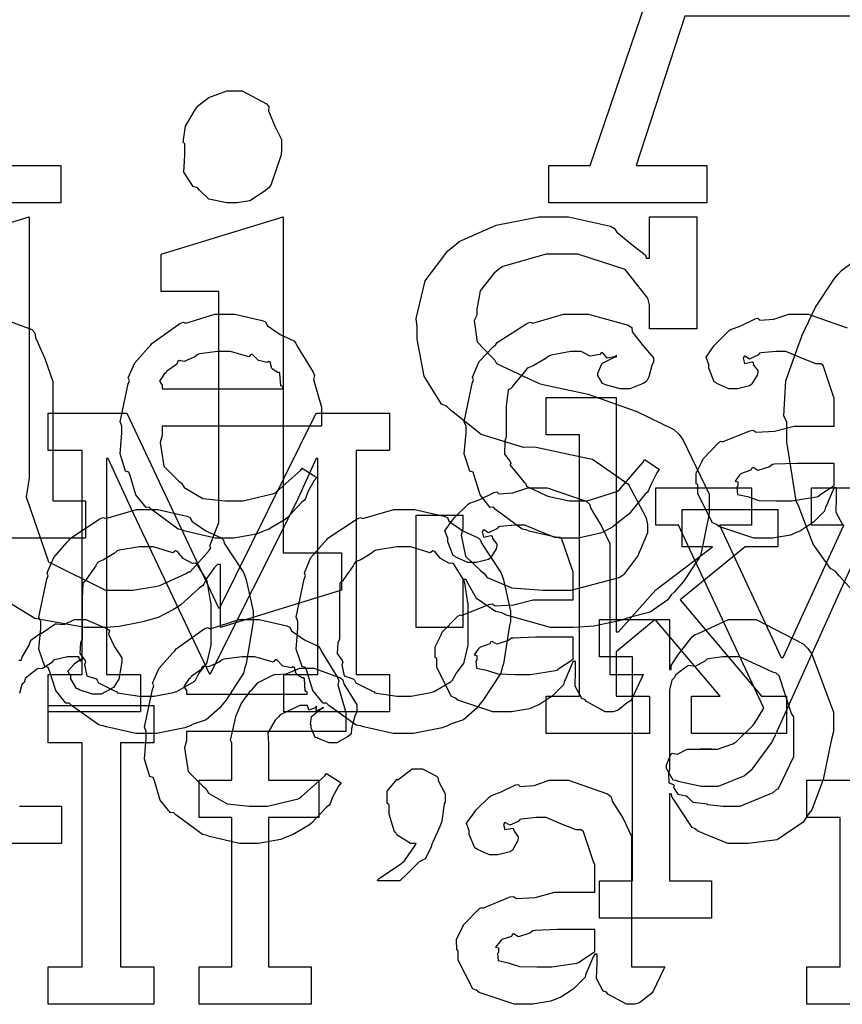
# Model space of a CAD drawing. Extents: x 0 to 8.5, y 0 to 11.
# Tile 132 of 256: x 2.385 to 2.691, y 5.648 to 6.015. Entities that reach past the tile are written whole.
import ezdxf

# ---------------------------------------------------------------- set-up
doc = ezdxf.new("R2010")
doc.units = 0
doc.layers.get('0').update_dxf_attribs({"linetype": 'CONTINUOUS'})

msp = doc.modelspace()

# ---------------------------------------------------------------- linework, layer by layer
at = {"color": 0}
for points in [[(2.27593, 5.96029), (2.3265, 5.96029), (2.3265, 6.13456), (2.27399, 6.11046), (2.26964, 6.12304), (2.3291, 6.15474), (2.35146, 6.15474), (2.35146, 5.96029), (2.40028, 5.96029), (2.40028, 5.9464), (2.27593, 5.9464), (2.27593, 5.96029)], [(2.58176, 5.96029), (2.59717, 5.96029), (2.66336, 6.15474), (2.69114, 6.15474), (2.75689, 5.96029), (2.77229, 5.96029), (2.77229, 5.9464), (2.7035, 5.9464), (2.7035, 5.96029), (2.72976, 5.96029), (2.71175, 6.01585), (2.63232, 6.01585), (2.61431, 5.96029), (2.64057, 5.96029), (2.64057, 5.9464), (2.58176, 5.9464), (2.58176, 5.96029)], [(2.46442, 5.9464), (2.46212, 5.9464), (2.4554, 5.94781), (2.45193, 5.95111), (2.45117, 5.95204), (2.4496, 5.95247), (2.44607, 5.95779), (2.4464, 5.96408), (2.4464, 5.96615), (2.4464, 5.96832), (2.44581, 5.96903), (2.44667, 5.97493), (2.45036, 5.98128), (2.45117, 5.98221), (2.45111, 5.98232), (2.45535, 5.98562), (2.46212, 5.98807), (2.46442, 5.98807), (2.46772, 5.98807), (2.47683, 5.98318), (2.47765, 5.98221), (2.47754, 5.98063), (2.47987, 5.97493), (2.48242, 5.97), (2.48242, 5.96832), (2.48242, 5.96615), (2.48226, 5.96431), (2.4784, 5.95301), (2.47765, 5.95204), (2.47597, 5.95068), (2.4706, 5.9471), (2.46593, 5.9464), (2.46442, 5.9464)], [(2.58843, 5.78847), (2.58242, 5.78847), (2.56608, 5.79303), (2.56435, 5.79389), (2.56196, 5.79438), (2.5549, 5.79915), (2.5516, 5.80518), (2.55111, 5.80626), (2.54981, 5.80626), (2.54981, 5.78847), (2.53244, 5.78847), (2.53244, 5.83014), (2.54981, 5.83014), (2.54981, 5.82514), (2.54921, 5.82281), (2.55083, 5.81494), (2.55632, 5.80974), (2.55761, 5.80865), (2.55886, 5.80707), (2.56799, 5.80317), (2.57969, 5.80236), (2.58365, 5.80236), (2.59011, 5.80236), (2.60796, 5.80707), (2.60949, 5.808), (2.61003, 5.80854), (2.61486, 5.81489), (2.6186, 5.82374), (2.6186, 5.82667), (2.61806, 5.8291), (2.6116, 5.84153), (2.59799, 5.85097), (2.59386, 5.85183), (2.5765, 5.85553), (2.57237, 5.85536), (2.55669, 5.86019), (2.54557, 5.86897), (2.54372, 5.87071), (2.54183, 5.87147), (2.53543, 5.88189), (2.53288, 5.89567), (2.53288, 5.90022), (2.5325, 5.90343), (2.53575, 5.91737), (2.54428, 5.9286), (2.54656, 5.93039), (2.5485, 5.93197), (2.56218, 5.93815), (2.57813, 5.94125), (2.58344, 5.94125), (2.58914, 5.94125), (2.60471, 5.93767), (2.60622, 5.9369), (2.60704, 5.93544), (2.61262, 5.93088), (2.61762, 5.92703), (2.61817, 5.92583), (2.61925, 5.92583), (2.61925, 5.94125), (2.63683, 5.94125), (2.63683, 5.89958), (2.61925, 5.89958), (2.61925, 5.90847), (2.61865, 5.91092), (2.61019, 5.92156), (2.59256, 5.92736), (2.58669, 5.92736), (2.58083, 5.92736), (2.56467, 5.92269), (2.56326, 5.92171), (2.56131, 5.92014), (2.55621, 5.91368), (2.55501, 5.90685), (2.55501, 5.90457), (2.55404, 5.90261), (2.55512, 5.89475), (2.5606, 5.889), (2.56174, 5.88786), (2.56239, 5.88661), (2.57824, 5.87918), (2.58018, 5.87875), (2.59646, 5.87528), (2.59918, 5.87424), (2.61458, 5.86882), (2.62825, 5.86203), (2.6301, 5.86029), (2.63163, 5.8584), (2.64139, 5.83806), (2.64139, 5.83122), (2.64122, 5.82964), (2.63829, 5.8156), (2.63769, 5.81429), (2.63618, 5.81212), (2.63183, 5.8055), (2.62842, 5.8016), (2.62728, 5.80062), (2.62603, 5.79867), (2.61951, 5.79406), (2.61219, 5.79226), (2.61057, 5.79172), (2.60792, 5.7909), (2.59858, 5.7889), (2.59093, 5.78847), (2.58843, 5.78847)], [(2.46186, 5.82167), (2.45774, 5.82167), (2.44656, 5.82422), (2.44536, 5.82471), (2.44396, 5.82497), (2.43403, 5.83231), (2.43321, 5.83317), (2.43201, 5.83311), (2.42828, 5.83772), (2.42606, 5.84494), (2.42563, 5.84619), (2.42437, 5.84657), (2.42236, 5.85308), (2.42301, 5.86079), (2.42301, 5.86333), (2.42236, 5.8649), (2.42535, 5.87901), (2.42583, 5.88026), (2.4254, 5.88129), (2.42785, 5.88693), (2.43278, 5.89242), (2.43365, 5.89328), (2.43414, 5.89404), (2.44461, 5.90147), (2.44581, 5.90196), (2.44678, 5.90158), (2.45757, 5.905), (2.46121, 5.905), (2.465, 5.905), (2.47526, 5.90267), (2.4764, 5.90218), (2.47706, 5.90082), (2.48188, 5.8974), (2.48693, 5.89501), (2.48768, 5.89415), (2.48817, 5.89307), (2.49419, 5.8834), (2.49463, 5.88222), (2.49425, 5.88064), (2.49724, 5.87044), (2.49724, 5.86703), (2.49724, 5.86333), (2.43799, 5.86333), (2.43799, 5.85986), (2.43728, 5.85726), (2.43864, 5.84847), (2.44396, 5.84315), (2.44515, 5.84207), (2.44618, 5.84044), (2.45318, 5.83637), (2.46132, 5.83556), (2.46403, 5.83556), (2.46815, 5.83556), (2.47949, 5.83826), (2.48053, 5.83882), (2.48074, 5.83914), (2.48947, 5.84685), (2.49007, 5.84771), (2.4955, 5.84424), (2.49451, 5.84304), (2.49224, 5.83886), (2.49137, 5.83643), (2.49094, 5.83578), (2.48996, 5.83507), (2.48449, 5.82915), (2.48378, 5.82861), (2.48226, 5.82769), (2.47771, 5.82497), (2.4751, 5.82394), (2.47424, 5.82362), (2.47304, 5.82314), (2.46463, 5.82167), (2.46186, 5.82167)], [(2.59006, 5.82167), (2.58589, 5.82167), (2.57454, 5.82422), (2.57335, 5.82471), (2.57194, 5.82497), (2.56201, 5.83231), (2.56119, 5.83317), (2.56, 5.83311), (2.55626, 5.83772), (2.55404, 5.84494), (2.5536, 5.84619), (2.55236, 5.84657), (2.55035, 5.85308), (2.551, 5.86079), (2.551, 5.86333), (2.55035, 5.86496), (2.55333, 5.87924), (2.55382, 5.88049), (2.55339, 5.88151), (2.55593, 5.88732), (2.56114, 5.89285), (2.56207, 5.89372), (2.56256, 5.89442), (2.57362, 5.90153), (2.57488, 5.90196), (2.57579, 5.90158), (2.58729, 5.905), (2.59115, 5.905), (2.59651, 5.905), (2.61133, 5.90088), (2.61262, 5.90001), (2.61279, 5.89844), (2.61692, 5.89324), (2.62067, 5.88872), (2.62067, 5.88721), (2.62011, 5.8859), (2.61893, 5.88172), (2.61822, 5.88021), (2.61783, 5.87983), (2.61692, 5.87918), (2.61187, 5.87722), (2.61025, 5.87722), (2.60829, 5.87722), (2.60286, 5.87869), (2.60243, 5.87896), (2.60172, 5.87913), (2.60004, 5.88211), (2.60004, 5.88308), (2.60004, 5.88308), (2.60146, 5.88656), (2.60178, 5.88678), (2.60178, 5.88678), (2.60644, 5.88906), (2.60699, 5.88917), (2.60699, 5.8896), (2.60639, 5.88911), (2.60346, 5.88867), (2.60189, 5.89063), (2.60135, 5.89068), (2.60081, 5.88997), (2.59722, 5.88932), (2.59381, 5.89111), (2.59267, 5.89111), (2.58996, 5.89111), (2.58263, 5.88971), (2.58182, 5.88938), (2.58046, 5.88835), (2.57601, 5.88579), (2.57406, 5.88504), (2.57357, 5.8846), (2.57275, 5.88351), (2.56825, 5.87815), (2.56793, 5.87744), (2.56668, 5.87679), (2.56597, 5.87076), (2.56597, 5.86876), (2.56597, 5.85921), (2.56538, 5.85786), (2.56526, 5.85286), (2.56739, 5.85021), (2.56771, 5.84944), (2.56728, 5.84896), (2.57254, 5.84261), (2.57314, 5.84207), (2.57351, 5.84104), (2.58057, 5.83762), (2.58137, 5.83729), (2.58137, 5.83724), (2.58936, 5.83556), (2.59201, 5.83556), (2.59603, 5.83556), (2.6071, 5.83903), (2.60807, 5.83968), (2.60829, 5.84006), (2.61681, 5.84983), (2.6174, 5.85097), (2.62283, 5.84728), (2.62196, 5.84592), (2.61968, 5.84153), (2.61888, 5.83942), (2.61849, 5.83882), (2.61751, 5.83789), (2.61219, 5.83128), (2.61154, 5.83057), (2.61008, 5.82943), (2.60562, 5.8259), (2.60308, 5.82449), (2.60221, 5.82406), (2.60101, 5.82346), (2.59278, 5.82167), (2.59006, 5.82167)], [(2.43799, 5.87722), (2.48292, 5.87722), (2.48292, 5.8781), (2.48215, 5.87836), (2.48182, 5.88292), (2.48161, 5.88331), (2.4809, 5.88325), (2.47874, 5.88476), (2.47814, 5.88715), (2.47771, 5.88743), (2.477, 5.88704), (2.47385, 5.88769), (2.47163, 5.88992), (2.47097, 5.89003), (2.47026, 5.88917), (2.46343, 5.89111), (2.46121, 5.89111), (2.45871, 5.89111), (2.45193, 5.89025), (2.45122, 5.89003), (2.45014, 5.88917), (2.44618, 5.88737), (2.44428, 5.88769), (2.44385, 5.88743), (2.44331, 5.88629), (2.43972, 5.88374), (2.43951, 5.88331), (2.43875, 5.88271), (2.43707, 5.88004), (2.43799, 5.87858), (2.43799, 5.8781), (2.43799, 5.87722)], [(2.58078, 5.76292), (2.59315, 5.76292), (2.59315, 5.86014), (2.58078, 5.86014), (2.58078, 5.87403), (2.60682, 5.87403), (2.60682, 5.78678), (2.60769, 5.78678), (2.62158, 5.8024), (2.64264, 5.81847), (2.63135, 5.81847), (2.63135, 5.83236), (2.66694, 5.83236), (2.66694, 5.81847), (2.65479, 5.81847), (2.63069, 5.79872), (2.66086, 5.76292), (2.67019, 5.76292), (2.67019, 5.74903), (2.63482, 5.74903), (2.63482, 5.76292), (2.64546, 5.76292), (2.62136, 5.79135), (2.60682, 5.7794), (2.60682, 5.76292), (2.61919, 5.76292), (2.61919, 5.74903), (2.58078, 5.74903), (2.58078, 5.76292)], [(2.39561, 5.77094), (2.40821, 5.77094), (2.40821, 5.85428), (2.39561, 5.85428), (2.39561, 5.86817), (2.42492, 5.86817), (2.45899, 5.79568), (2.45942, 5.79568), (2.49522, 5.86817), (2.52257, 5.86817), (2.52257, 5.85428), (2.51019, 5.85428), (2.51019, 5.77094), (2.52257, 5.77094), (2.52257, 5.75706), (2.48329, 5.75706), (2.48329, 5.77094), (2.49588, 5.77094), (2.49588, 5.85124), (2.49522, 5.85124), (2.48785, 5.83496), (2.45574, 5.77094), (2.42731, 5.83083), (2.41797, 5.85124), (2.41732, 5.85124), (2.41732, 5.77094), (2.4299, 5.77094), (2.4299, 5.75706), (2.39561, 5.75706), (2.39561, 5.77094)], [(2.66863, 5.83556), (2.67204, 5.83556), (2.68132, 5.83703), (2.68229, 5.83729), (2.68224, 5.83746), (2.68793, 5.84125), (2.68793, 5.8425), (2.68793, 5.84944), (2.67708, 5.84944), (2.67404, 5.84944), (2.66575, 5.84912), (2.66493, 5.84901), (2.66385, 5.84814), (2.65956, 5.84679), (2.65776, 5.84788), (2.65733, 5.84771), (2.65696, 5.8469), (2.65343, 5.84576), (2.65321, 5.84554), (2.65261, 5.84494), (2.65104, 5.84289), (2.65213, 5.84261), (2.65213, 5.8425), (2.65213, 5.84099), (2.65175, 5.84056), (2.65201, 5.83794), (2.65571, 5.83713), (2.65647, 5.83686), (2.65647, 5.83686), (2.65994, 5.83572), (2.66644, 5.83556), (2.66863, 5.83556)], [(2.56569, 5.75706), (2.56099, 5.75706), (2.54796, 5.76139), (2.54682, 5.76226), (2.54557, 5.76275), (2.5401, 5.77349), (2.5401, 5.77701), (2.53956, 5.77729), (2.5395, 5.78119), (2.54172, 5.78569), (2.54204, 5.78635), (2.54194, 5.78646), (2.54801, 5.79264), (2.54878, 5.79308), (2.54926, 5.79286), (2.55946, 5.79699), (2.56071, 5.79719), (2.56185, 5.79644), (2.56868, 5.79682), (2.57601, 5.79872), (2.5785, 5.79872), (2.59088, 5.79872), (2.59088, 5.80914), (2.59056, 5.80968), (2.58669, 5.82124), (2.58589, 5.82194), (2.58404, 5.82194), (2.57824, 5.82422), (2.57286, 5.8265), (2.57113, 5.8265), (2.56913, 5.8265), (2.56369, 5.82596), (2.5631, 5.82585), (2.56244, 5.82508), (2.55931, 5.82368), (2.55757, 5.82471), (2.55724, 5.82454), (2.55724, 5.82433), (2.55697, 5.824), (2.55751, 5.82206), (2.56039, 5.8226), (2.56071, 5.82238), (2.56087, 5.82146), (2.56244, 5.81939), (2.56244, 5.81868), (2.56218, 5.81771), (2.56028, 5.81446), (2.55985, 5.81413), (2.5594, 5.81375), (2.55485, 5.81261), (2.55333, 5.81261), (2.55171, 5.81261), (2.54725, 5.81461), (2.54682, 5.815), (2.54628, 5.81521), (2.54422, 5.82026), (2.54422, 5.82194), (2.54406, 5.82194), (2.54318, 5.82438), (2.54601, 5.82835), (2.54639, 5.82889), (2.54665, 5.82926), (2.55181, 5.83431), (2.55246, 5.83475), (2.55246, 5.83469), (2.55615, 5.83604), (2.56147, 5.83865), (2.56244, 5.83886), (2.56315, 5.83811), (2.56836, 5.83849), (2.574, 5.84039), (2.5759, 5.84039), (2.58117, 5.84039), (2.59565, 5.83535), (2.59694, 5.83431), (2.59739, 5.83268), (2.6014, 5.82617), (2.60454, 5.81961), (2.60454, 5.81739), (2.60454, 5.77094), (2.61692, 5.77094), (2.61649, 5.77001), (2.61262, 5.76188), (2.61214, 5.76118), (2.61094, 5.76036), (2.60753, 5.7576), (2.60574, 5.75706), (2.60519, 5.75706), (2.60271, 5.75706), (2.59576, 5.76085), (2.59521, 5.76161), (2.59403, 5.76199), (2.59158, 5.7666), (2.59174, 5.77229), (2.59174, 5.77419), (2.59174, 5.77572), (2.59088, 5.77572), (2.59033, 5.77474), (2.58794, 5.76915), (2.58763, 5.76856), (2.58729, 5.76708), (2.58333, 5.76313), (2.58285, 5.76269), (2.58171, 5.76199), (2.57829, 5.75976), (2.57617, 5.75885), (2.57547, 5.75857), (2.5746, 5.75819), (2.56793, 5.75706), (2.56569, 5.75706)], [(2.43235, 5.74903), (2.42828, 5.74903), (2.41726, 5.75142), (2.41607, 5.75185), (2.41456, 5.75211), (2.40435, 5.75944), (2.40349, 5.76031), (2.40218, 5.76031), (2.39844, 5.76503), (2.39611, 5.77229), (2.39567, 5.77354), (2.39442, 5.77393), (2.39219, 5.78033), (2.39285, 5.78814), (2.39285, 5.79069), (2.39219, 5.79226), (2.39518, 5.80637), (2.39567, 5.80761), (2.39524, 5.80871), (2.39768, 5.81446), (2.40261, 5.81999), (2.40349, 5.82086), (2.40397, 5.82161), (2.41482, 5.82889), (2.41607, 5.82932), (2.41704, 5.82894), (2.4285, 5.83236), (2.43235, 5.83236), (2.43636, 5.83236), (2.44715, 5.82986), (2.4484, 5.82932), (2.449, 5.82796), (2.45421, 5.82443), (2.4599, 5.82183), (2.46078, 5.82086), (2.4611, 5.81976), (2.46832, 5.80892), (2.46881, 5.80761), (2.46929, 5.8061), (2.47185, 5.79454), (2.47185, 5.79069), (2.47157, 5.78911), (2.46929, 5.77485), (2.46881, 5.77354), (2.46832, 5.77143), (2.46164, 5.76129), (2.46078, 5.76031), (2.45947, 5.75857), (2.45437, 5.75407), (2.4496, 5.75239), (2.4484, 5.75185), (2.4465, 5.75114), (2.43587, 5.74903), (2.43235, 5.74903)], [(2.528, 5.74903), (2.52393, 5.74903), (2.51292, 5.75142), (2.51172, 5.75185), (2.51019, 5.75211), (2.5, 5.75944), (2.49914, 5.76031), (2.49783, 5.76031), (2.49408, 5.76503), (2.49175, 5.77229), (2.49132, 5.77354), (2.49007, 5.77393), (2.48785, 5.78033), (2.4885, 5.78814), (2.4885, 5.79069), (2.48785, 5.79226), (2.49083, 5.80637), (2.49132, 5.80761), (2.49089, 5.80871), (2.49333, 5.81446), (2.49826, 5.81999), (2.49914, 5.82086), (2.49963, 5.82161), (2.51047, 5.82889), (2.51172, 5.82932), (2.51269, 5.82894), (2.52414, 5.83236), (2.528, 5.83236), (2.53201, 5.83236), (2.54281, 5.82986), (2.54406, 5.82932), (2.54465, 5.82796), (2.54986, 5.82443), (2.55556, 5.82183), (2.55643, 5.82086), (2.55675, 5.81976), (2.56396, 5.80892), (2.56446, 5.80761), (2.56494, 5.8061), (2.56749, 5.79454), (2.56749, 5.79069), (2.56722, 5.78911), (2.56494, 5.77485), (2.56446, 5.77354), (2.56396, 5.77143), (2.55729, 5.76129), (2.55643, 5.76031), (2.55512, 5.75857), (2.55003, 5.75407), (2.54525, 5.75239), (2.54406, 5.75185), (2.54215, 5.75114), (2.53153, 5.74903), (2.528, 5.74903)], [(2.43235, 5.76292), (2.435, 5.76292), (2.44222, 5.76421), (2.44299, 5.76443), (2.44353, 5.7646), (2.44988, 5.76833), (2.45036, 5.76878), (2.45036, 5.76878), (2.45171, 5.77126), (2.45449, 5.7749), (2.45469, 5.7755), (2.45469, 5.7755), (2.45622, 5.78185), (2.45622, 5.78396), (2.45622, 5.79742), (2.45606, 5.79764), (2.45492, 5.80507), (2.45469, 5.80567), (2.45449, 5.80626), (2.45085, 5.81196), (2.45036, 5.81239), (2.44928, 5.81228), (2.44586, 5.81407), (2.44374, 5.81674), (2.44299, 5.81694), (2.442, 5.81619), (2.43474, 5.81847), (2.43235, 5.81847), (2.42958, 5.81847), (2.42204, 5.81722), (2.42128, 5.81694), (2.42014, 5.81597), (2.41618, 5.81353), (2.41428, 5.81282), (2.4139, 5.81239), (2.41336, 5.81131), (2.40978, 5.80632), (2.40956, 5.80567), (2.40847, 5.80496), (2.40826, 5.79932), (2.40826, 5.79742), (2.40826, 5.78396), (2.40767, 5.78288), (2.40744, 5.77869), (2.40935, 5.77615), (2.40956, 5.7755), (2.40913, 5.77447), (2.41004, 5.7704), (2.41342, 5.76932), (2.4139, 5.76878), (2.41433, 5.76785), (2.42051, 5.76471), (2.42128, 5.76443), (2.42133, 5.76406), (2.42958, 5.76292), (2.43235, 5.76292)], [(2.528, 5.76292), (2.53065, 5.76292), (2.53788, 5.76421), (2.53863, 5.76443), (2.53917, 5.7646), (2.54551, 5.76833), (2.54601, 5.76878), (2.54601, 5.76878), (2.54736, 5.77126), (2.55012, 5.7749), (2.55035, 5.7755), (2.55035, 5.7755), (2.55186, 5.78185), (2.55186, 5.78396), (2.55186, 5.79742), (2.55171, 5.79764), (2.55057, 5.80507), (2.55035, 5.80567), (2.55012, 5.80626), (2.5465, 5.81196), (2.54601, 5.81239), (2.54492, 5.81228), (2.5415, 5.81407), (2.53939, 5.81674), (2.53863, 5.81694), (2.53765, 5.81619), (2.53039, 5.81847), (2.528, 5.81847), (2.52522, 5.81847), (2.51768, 5.81722), (2.51693, 5.81694), (2.51579, 5.81597), (2.51183, 5.81353), (2.50993, 5.81282), (2.50956, 5.81239), (2.509, 5.81131), (2.50543, 5.80632), (2.50521, 5.80567), (2.50412, 5.80496), (2.5039, 5.79932), (2.5039, 5.79742), (2.5039, 5.78396), (2.50331, 5.78288), (2.5031, 5.77869), (2.50499, 5.77615), (2.50521, 5.7755), (2.50478, 5.77447), (2.50569, 5.7704), (2.50906, 5.76932), (2.50956, 5.76878), (2.50999, 5.76785), (2.51617, 5.76471), (2.51693, 5.76443), (2.51699, 5.76406), (2.52522, 5.76292), (2.528, 5.76292)], [(2.47092, 5.70806), (2.46679, 5.70806), (2.45562, 5.71061), (2.45443, 5.7111), (2.45301, 5.71137), (2.44308, 5.71869), (2.44228, 5.71957), (2.44108, 5.71951), (2.43733, 5.72412), (2.43511, 5.73133), (2.43468, 5.73258), (2.43343, 5.73296), (2.43143, 5.73947), (2.43207, 5.74718), (2.43207, 5.74972), (2.43143, 5.75131), (2.4344, 5.7654), (2.4349, 5.76665), (2.43446, 5.76768), (2.4369, 5.77333), (2.44185, 5.77881), (2.44271, 5.77968), (2.44319, 5.78043), (2.45367, 5.78787), (2.45486, 5.78836), (2.45583, 5.78797), (2.46664, 5.79139), (2.47026, 5.79139), (2.47407, 5.79139), (2.48432, 5.78907), (2.48546, 5.78857), (2.48611, 5.78722), (2.49094, 5.78381), (2.49599, 5.78142), (2.49675, 5.78054), (2.49724, 5.77946), (2.50325, 5.76981), (2.50369, 5.76861), (2.50331, 5.76704), (2.50629, 5.75683), (2.50629, 5.75342), (2.50629, 5.74972), (2.44706, 5.74972), (2.44706, 5.74625), (2.44635, 5.74365), (2.44769, 5.73486), (2.45301, 5.72954), (2.45421, 5.72846), (2.45524, 5.72683), (2.46224, 5.72276), (2.47038, 5.72194), (2.4731, 5.72194), (2.47721, 5.72194), (2.48856, 5.72467), (2.48958, 5.72521), (2.48981, 5.72553), (2.49854, 5.73324), (2.49914, 5.7341), (2.50456, 5.73063), (2.50358, 5.72944), (2.50131, 5.72526), (2.50043, 5.72282), (2.5, 5.72217), (2.49903, 5.72146), (2.49354, 5.71556), (2.49283, 5.715), (2.49132, 5.71408), (2.48676, 5.71137), (2.48415, 5.71035), (2.48329, 5.71001), (2.4821, 5.70953), (2.47368, 5.70806), (2.47092, 5.70806)], [(2.60058, 5.69417), (2.61296, 5.69417), (2.61296, 5.7775), (2.60058, 5.7775), (2.60058, 5.79139), (2.62663, 5.79139), (2.62663, 5.77274), (2.62728, 5.77274), (2.62728, 5.77425), (2.63015, 5.77865), (2.63514, 5.78489), (2.63618, 5.78575), (2.6371, 5.78603), (2.6486, 5.79139), (2.65246, 5.79139), (2.65886, 5.79139), (2.67643, 5.78239), (2.67806, 5.78054), (2.67958, 5.77854), (2.68761, 5.75694), (2.68761, 5.74972), (2.68674, 5.74636), (2.68386, 5.73188), (2.67964, 5.72054), (2.67806, 5.71869), (2.67638, 5.71604), (2.66672, 5.70942), (2.65597, 5.70806), (2.65246, 5.70806), (2.64839, 5.70806), (2.63721, 5.71262), (2.63618, 5.71349), (2.6351, 5.71397), (2.62771, 5.72526), (2.62728, 5.72651), (2.62663, 5.72651), (2.62663, 5.69417), (2.64225, 5.69417), (2.64225, 5.68028), (2.60058, 5.68028), (2.60058, 5.69417)], [(2.57156, 5.77094), (2.57497, 5.77094), (2.58425, 5.7724), (2.58524, 5.77268), (2.58518, 5.77285), (2.59088, 5.77664), (2.59088, 5.77789), (2.59088, 5.78483), (2.58003, 5.78483), (2.57699, 5.78483), (2.56868, 5.7845), (2.56787, 5.7844), (2.56679, 5.78353), (2.5625, 5.78217), (2.56071, 5.78326), (2.56028, 5.7831), (2.5599, 5.78228), (2.55638, 5.78114), (2.55615, 5.78093), (2.55556, 5.78033), (2.55399, 5.77826), (2.55507, 5.778), (2.55507, 5.77789), (2.55507, 5.77636), (2.55469, 5.77593), (2.55496, 5.77333), (2.55865, 5.77251), (2.5594, 5.77225), (2.5594, 5.77225), (2.56287, 5.77111), (2.56939, 5.77094), (2.57156, 5.77094)], [(2.44706, 5.76361), (2.49197, 5.76361), (2.49197, 5.76449), (2.49121, 5.76476), (2.49089, 5.76932), (2.49067, 5.76969), (2.48996, 5.76964), (2.48779, 5.77115), (2.48719, 5.77354), (2.48676, 5.77382), (2.48606, 5.77344), (2.48292, 5.77408), (2.48068, 5.77632), (2.48004, 5.77642), (2.47933, 5.77556), (2.4725, 5.7775), (2.47026, 5.7775), (2.46778, 5.7775), (2.46099, 5.77664), (2.46029, 5.77642), (2.45921, 5.77556), (2.45524, 5.77376), (2.45335, 5.77408), (2.4529, 5.77382), (2.45236, 5.77268), (2.44879, 5.77013), (2.44857, 5.76969), (2.44781, 5.7691), (2.44613, 5.76644), (2.44706, 5.76497), (2.44706, 5.76449), (2.44706, 5.76361)], [(2.64854, 5.72194), (2.653, 5.72194), (2.66525, 5.72706), (2.66635, 5.72803), (2.66715, 5.72857), (2.67285, 5.7404), (2.67285, 5.74431), (2.67285, 5.75515), (2.67204, 5.7564), (2.66743, 5.77046), (2.66635, 5.77143), (2.66504, 5.77181), (2.65267, 5.7775), (2.64854, 5.7775), (2.64654, 5.7775), (2.64117, 5.77681), (2.64051, 5.77664), (2.63971, 5.77572), (2.63612, 5.77393), (2.63385, 5.77431), (2.63336, 5.77403), (2.63226, 5.77322), (2.62907, 5.77078), (2.62853, 5.76997), (2.62836, 5.76969), (2.6275, 5.76882), (2.62663, 5.76525), (2.62663, 5.76406), (2.62663, 5.7354), (2.62631, 5.73432), (2.62642, 5.73063), (2.6281, 5.72999), (2.62836, 5.72954), (2.62819, 5.72889), (2.62972, 5.7264), (2.63282, 5.72575), (2.63336, 5.72542), (2.63331, 5.72537), (2.63531, 5.72347), (2.63986, 5.72299), (2.64051, 5.72282), (2.64074, 5.7226), (2.6466, 5.72194), (2.64854, 5.72194)], [(2.45176, 5.66211), (2.46392, 5.66211), (2.46392, 5.71767), (2.45176, 5.71767), (2.45176, 5.73156), (2.46392, 5.73156), (2.46392, 5.74544), (2.46343, 5.74647), (2.46556, 5.75569), (2.46588, 5.75651), (2.46588, 5.75651), (2.46733, 5.75999), (2.47092, 5.76481), (2.47151, 5.7654), (2.47151, 5.7654), (2.47374, 5.7679), (2.47917, 5.77072), (2.47999, 5.77106), (2.48004, 5.77089), (2.48415, 5.77121), (2.48915, 5.77322), (2.49083, 5.77322), (2.49442, 5.77322), (2.50429, 5.76964), (2.50515, 5.76888), (2.50553, 5.76742), (2.51036, 5.7596), (2.51036, 5.75694), (2.50965, 5.75553), (2.5084, 5.75082), (2.50825, 5.74892), (2.50797, 5.74849), (2.50689, 5.74772), (2.50299, 5.74544), (2.50168, 5.74544), (2.50017, 5.74544), (2.49599, 5.74707), (2.49561, 5.7474), (2.4949, 5.7475), (2.49343, 5.75103), (2.49343, 5.75217), (2.49322, 5.75228), (2.4936, 5.75532), (2.49724, 5.75825), (2.49799, 5.75846), (2.49799, 5.75868), (2.4974, 5.75825), (2.49522, 5.75738), (2.49539, 5.75911), (2.49539, 5.75911), (2.49485, 5.75857), (2.49251, 5.7576), (2.49203, 5.75933), (2.49192, 5.75933), (2.48926, 5.75933), (2.48188, 5.75592), (2.48128, 5.75521), (2.48004, 5.75396), (2.47732, 5.74924), (2.4776, 5.74528), (2.4776, 5.74393), (2.4776, 5.73156), (2.49625, 5.73156), (2.49625, 5.71767), (2.4776, 5.71767), (2.4776, 5.66211), (2.49343, 5.66211), (2.49343, 5.64822), (2.45176, 5.64822), (2.45176, 5.66211)], [(2.39561, 5.66211), (2.40821, 5.66211), (2.40821, 5.74544), (2.39561, 5.74544), (2.39561, 5.75933), (2.4349, 5.75933), (2.4349, 5.74544), (2.42253, 5.74544), (2.42253, 5.66211), (2.4349, 5.66211), (2.4349, 5.64822), (2.39561, 5.64822), (2.39561, 5.66211)], [(2.51812, 5.69417), (2.51839, 5.69472), (2.52681, 5.70053), (2.52746, 5.70111), (2.52783, 5.70117), (2.53222, 5.70751), (2.53244, 5.70806), (2.53222, 5.70806), (2.53039, 5.70806), (2.52528, 5.71132), (2.52485, 5.71197), (2.52442, 5.71235), (2.52246, 5.71892), (2.52246, 5.72108), (2.52246, 5.72239), (2.52171, 5.7231), (2.52165, 5.72754), (2.52479, 5.73128), (2.52528, 5.73193), (2.52567, 5.73178), (2.53103, 5.73583), (2.53288, 5.73583), (2.53478, 5.73583), (2.53999, 5.73313), (2.54047, 5.73258), (2.54075, 5.73122), (2.54329, 5.72657), (2.54329, 5.72499), (2.54329, 5.72347), (2.54286, 5.72276), (2.54199, 5.71636), (2.54178, 5.71565), (2.54124, 5.71442), (2.53863, 5.7085), (2.53831, 5.70785), (2.53797, 5.70643), (2.53581, 5.70236), (2.53342, 5.70107), (2.53288, 5.70047), (2.53179, 5.69949), (2.52865, 5.69629), (2.52692, 5.69461), (2.52636, 5.69417), (2.51812, 5.69417)], [(2.57368, 5.64822), (2.56896, 5.64822), (2.55593, 5.65256), (2.55479, 5.65343), (2.55354, 5.65392), (2.54807, 5.66465), (2.54807, 5.66818), (2.54753, 5.66846), (2.54747, 5.67236), (2.54969, 5.67686), (2.55003, 5.67751), (2.54992, 5.67763), (2.55599, 5.68381), (2.55675, 5.68425), (2.55724, 5.68403), (2.56743, 5.68815), (2.56868, 5.68837), (2.56982, 5.68761), (2.57667, 5.68799), (2.58399, 5.68989), (2.58649, 5.68989), (2.59885, 5.68989), (2.59885, 5.70031), (2.59853, 5.70085), (2.59467, 5.7124), (2.59386, 5.71311), (2.59201, 5.71311), (2.58621, 5.71539), (2.58083, 5.71767), (2.5791, 5.71767), (2.5771, 5.71767), (2.57167, 5.71712), (2.57107, 5.71701), (2.57042, 5.71625), (2.56728, 5.71485), (2.56554, 5.71588), (2.56521, 5.71571), (2.56521, 5.7155), (2.56494, 5.71517), (2.56549, 5.71322), (2.56836, 5.71376), (2.56868, 5.71354), (2.56885, 5.71262), (2.57042, 5.71056), (2.57042, 5.70985), (2.57015, 5.70888), (2.56825, 5.70562), (2.56782, 5.70529), (2.56739, 5.70492), (2.56282, 5.70378), (2.56131, 5.70378), (2.55968, 5.70378), (2.55524, 5.70578), (2.55479, 5.70617), (2.55425, 5.70638), (2.55219, 5.71143), (2.55219, 5.71311), (2.55203, 5.71311), (2.55117, 5.71556), (2.55399, 5.71951), (2.55436, 5.72006), (2.55464, 5.72043), (2.55979, 5.72547), (2.56044, 5.72592), (2.56044, 5.72586), (2.56413, 5.72721), (2.56944, 5.72982), (2.57042, 5.73004), (2.57113, 5.72928), (2.57633, 5.72965), (2.58197, 5.73156), (2.58388, 5.73156), (2.58914, 5.73156), (2.60362, 5.72651), (2.60493, 5.72547), (2.60536, 5.72385), (2.60938, 5.71733), (2.61253, 5.71078), (2.61253, 5.70856), (2.61253, 5.66211), (2.62489, 5.66211), (2.62446, 5.66118), (2.62061, 5.65306), (2.62011, 5.65235), (2.61893, 5.65153), (2.6155, 5.64876), (2.61372, 5.64822), (2.61317, 5.64822), (2.61068, 5.64822), (2.60374, 5.65201), (2.60319, 5.65278), (2.602, 5.65315), (2.59956, 5.65776), (2.59972, 5.66347), (2.59972, 5.66536), (2.59972, 5.66689), (2.59885, 5.66689), (2.59831, 5.6659), (2.59592, 5.66032), (2.5956, 5.65972), (2.59526, 5.65826), (2.59131, 5.65429), (2.59082, 5.65386), (2.58968, 5.65315), (2.58626, 5.65093), (2.58415, 5.65001), (2.58344, 5.64974), (2.58257, 5.64936), (2.5759, 5.64822), (2.57368, 5.64822)], [(2.57954, 5.66211), (2.58296, 5.66211), (2.59224, 5.66357), (2.59321, 5.66385), (2.59315, 5.66401), (2.59885, 5.66781), (2.59885, 5.66906), (2.59885, 5.676), (2.588, 5.676), (2.58496, 5.676), (2.57667, 5.67567), (2.57585, 5.67557), (2.57476, 5.67469), (2.57047, 5.67333), (2.56868, 5.67443), (2.56825, 5.67426), (2.56787, 5.67344), (2.56435, 5.67231), (2.56413, 5.6721), (2.56353, 5.6715), (2.56196, 5.66943), (2.56304, 5.66917), (2.56304, 5.66906), (2.56304, 5.66754), (2.56267, 5.6671), (2.56293, 5.6645), (2.56662, 5.66368), (2.56739, 5.66342), (2.56739, 5.66342), (2.57086, 5.66228), (2.57736, 5.66211), (2.57954, 5.66211)]]:
    msp.add_lwpolyline(points, close=True, dxfattribs=at)
for points in [[(2.34299, 5.92736), (2.38857, 5.94125), (2.38857, 5.84403), (2.38747, 5.83708), (2.39578, 5.81278), (2.41689, 5.80236), (2.42393, 5.80236), (2.42708, 5.80236), (2.43544, 5.80365), (2.43653, 5.80388), (2.43713, 5.80404), (2.44694, 5.80854), (2.44781, 5.80908), (2.44846, 5.80914), (2.45551, 5.81711), (2.45606, 5.81799), (2.45568, 5.81874), (2.4591, 5.82747), (2.4591, 5.83035), (2.4591, 5.91347), (2.43761, 5.91347), (2.43761, 5.92736), (2.48296, 5.94125), (2.48296, 5.81625), (2.50467, 5.81625), (2.50467, 5.80236), (2.45975, 5.78847), (2.45975, 5.8119), (2.45865, 5.8119), (2.45751, 5.81076), (2.45458, 5.80675), (2.4535, 5.80447), (2.45301, 5.80388), (2.45176, 5.80306), (2.44499, 5.79688), (2.44413, 5.79628), (2.44228, 5.79514), (2.43658, 5.79215), (2.43251, 5.79101), (2.43132, 5.79064), (2.42899, 5.79015), (2.42204, 5.78874), (2.4171, 5.78847), (2.41547, 5.78847), (2.41547, 5.78847), (2.40924, 5.78847), (2.39063, 5.79172), (2.37836, 5.79932)], [(2.69667, 5.79992), (2.68972, 5.80767), (2.68826, 5.80931), (2.68653, 5.81039), (2.68012, 5.81944), (2.67557, 5.83106), (2.67481, 5.83339), (2.67372, 5.8355), (2.67025, 5.85753), (2.67025, 5.86486), (2.66917, 5.86714), (2.66992, 5.88015), (2.67458, 5.89339), (2.67546, 5.89567), (2.67594, 5.89719), (2.68099, 5.90756), (2.68804, 5.91829), (2.68956, 5.91997), (2.69065, 5.92117), (2.70856, 5.93474)], [(2.37403, 5.905), (2.38949, 5.89925), (2.39063, 5.89806), (2.3909, 5.89632), (2.39442, 5.88846), (2.39735, 5.87989), (2.39735, 5.87701), (2.39735, 5.83556), (2.4095, 5.83556), (2.4095, 5.82167), (2.37131, 5.82167)], [(2.69108, 5.82661), (2.68864, 5.83122), (2.68881, 5.83692), (2.68881, 5.83882), (2.68881, 5.84033), (2.68793, 5.84033), (2.68739, 5.83936), (2.685, 5.83376), (2.68468, 5.83317), (2.68435, 5.83171), (2.68039, 5.82775), (2.6799, 5.82731), (2.67876, 5.82661), (2.67535, 5.82438), (2.67324, 5.82346), (2.67253, 5.82319), (2.67165, 5.82281), (2.66499, 5.82167), (2.66276, 5.82167), (2.66276, 5.82167), (2.65804, 5.82167), (2.64501, 5.82601), (2.64387, 5.82688), (2.64264, 5.82736), (2.63715, 5.83811), (2.63715, 5.84164), (2.63661, 5.8419), (2.63656, 5.84581), (2.63878, 5.85032), (2.63911, 5.85097), (2.639, 5.85107), (2.64507, 5.85726), (2.64583, 5.85769), (2.64632, 5.85747), (2.65653, 5.8616), (2.65776, 5.86182), (2.6589, 5.86106), (2.66575, 5.86143), (2.67307, 5.86333), (2.67557, 5.86333), (2.68793, 5.86333), (2.68793, 5.87375), (2.68761, 5.87429), (2.68375, 5.88585), (2.68294, 5.88656), (2.6811, 5.88656), (2.67529, 5.88883), (2.66992, 5.89111), (2.66818, 5.89111), (2.66618, 5.89111), (2.66075, 5.89057), (2.66015, 5.89046), (2.6595, 5.88971), (2.65636, 5.88829), (2.65462, 5.88932), (2.65429, 5.88917), (2.65429, 5.88894), (2.65403, 5.88861), (2.65457, 5.88667), (2.65744, 5.88721), (2.65776, 5.88699), (2.65793, 5.88607), (2.6595, 5.884), (2.6595, 5.88331), (2.65924, 5.88232), (2.65733, 5.87907), (2.6569, 5.87875), (2.65647, 5.87836), (2.65192, 5.87722), (2.65039, 5.87722), (2.64876, 5.87722), (2.64432, 5.87924), (2.64387, 5.87961), (2.64333, 5.87983), (2.64128, 5.88488), (2.64128, 5.88656), (2.64111, 5.88656), (2.64025, 5.889), (2.64307, 5.89296), (2.64344, 5.8935), (2.64372, 5.89388), (2.64887, 5.89893), (2.64953, 5.89936), (2.64953, 5.89931), (2.65321, 5.90067), (2.65853, 5.90326), (2.6595, 5.90349), (2.66021, 5.90272), (2.66542, 5.9031), (2.67106, 5.905), (2.67296, 5.905), (2.67822, 5.905), (2.69271, 5.89996)], [(2.70122, 5.8265), (2.66542, 5.74729), (2.66461, 5.74567), (2.65707, 5.73535), (2.65608, 5.73449), (2.65451, 5.73318), (2.64475, 5.72928), (2.64154, 5.72928), (2.64154, 5.72928), (2.63846, 5.72928), (2.62983, 5.73112), (2.62918, 5.73144), (2.62804, 5.73161), (2.62549, 5.73589), (2.62549, 5.73731), (2.62549, 5.73731), (2.62728, 5.74138), (2.62765, 5.74164), (2.62765, 5.74164), (2.62967, 5.74126), (2.63319, 5.74317), (2.63439, 5.74317), (2.63439, 5.74317), (2.63878, 5.74317), (2.64025, 5.74317), (2.64025, 5.74317), (2.64242, 5.74317), (2.64242, 5.74317), (2.64204, 5.74317), (2.64117, 5.74317), (2.6409, 5.74317), (2.64019, 5.74317), (2.63857, 5.74317), (2.63807, 5.74317), (2.63917, 5.74317), (2.6416, 5.74317), (2.64242, 5.74317), (2.64453, 5.74317), (2.65018, 5.74517), (2.65088, 5.74556), (2.65136, 5.74571), (2.65771, 5.7519), (2.65826, 5.75271), (2.66174, 5.75836), (2.63004, 5.8265), (2.62158, 5.8265), (2.62158, 5.84039), (2.65717, 5.84039), (2.65717, 5.8265), (2.64524, 5.8265), (2.66824, 5.77724), (2.66889, 5.77724), (2.69146, 5.8265), (2.67953, 5.8265), (2.67953, 5.84039), (2.7099, 5.84039)], [(2.38476, 5.77621), (2.38564, 5.77621), (2.38564, 5.77621), (2.38596, 5.7774), (2.38813, 5.78119), (2.38846, 5.78163), (2.38846, 5.78163), (2.38917, 5.78364), (2.39236, 5.78608), (2.39279, 5.7864), (2.39307, 5.78614), (2.39811, 5.78965), (2.39865, 5.78988), (2.39865, 5.78976), (2.40158, 5.7895), (2.40539, 5.79139), (2.40668, 5.79139), (2.40961, 5.79139), (2.41764, 5.78797), (2.4184, 5.78728), (2.41812, 5.78592), (2.42025, 5.78125), (2.42296, 5.77718), (2.42296, 5.77576), (2.42275, 5.77414), (2.42193, 5.76921), (2.42079, 5.76742), (2.42036, 5.76687), (2.41992, 5.76606), (2.41536, 5.76361), (2.41385, 5.76361), (2.41206, 5.76361), (2.40713, 5.76525), (2.40668, 5.76557), (2.40619, 5.76574), (2.40408, 5.76937), (2.40408, 5.77056), (2.40381, 5.77056), (2.40294, 5.77219), (2.40517, 5.77468), (2.40539, 5.7749), (2.40533, 5.7749), (2.40528, 5.7749), (2.40831, 5.77701), (2.40864, 5.77707), (2.40864, 5.77729), (2.40853, 5.77692), (2.40756, 5.77576), (2.40707, 5.7775), (2.4069, 5.7775), (2.40631, 5.7775), (2.40494, 5.7775), (2.40451, 5.7775), (2.40278, 5.7775), (2.39811, 5.77642), (2.39757, 5.77621), (2.39681, 5.77528), (2.39356, 5.77311), (2.39165, 5.77306), (2.39128, 5.77274), (2.39019, 5.77197), (2.3871, 5.76942), (2.38687, 5.76828), (2.38672, 5.76796), (2.38579, 5.76725), (2.38499, 5.76389)], [(2.71615, 5.64822), (2.67774, 5.64822), (2.67774, 5.66211), (2.67774, 5.66211), (2.69011, 5.66211), (2.69011, 5.71767), (2.67774, 5.71767), (2.67774, 5.73156), (2.70356, 5.73156)], [(2.38499, 5.72194), (2.40061, 5.72194), (2.40061, 5.70806), (2.35894, 5.70806)]]:
    msp.add_lwpolyline(points, dxfattribs=at)

doc.saveas('drawing.dxf')
